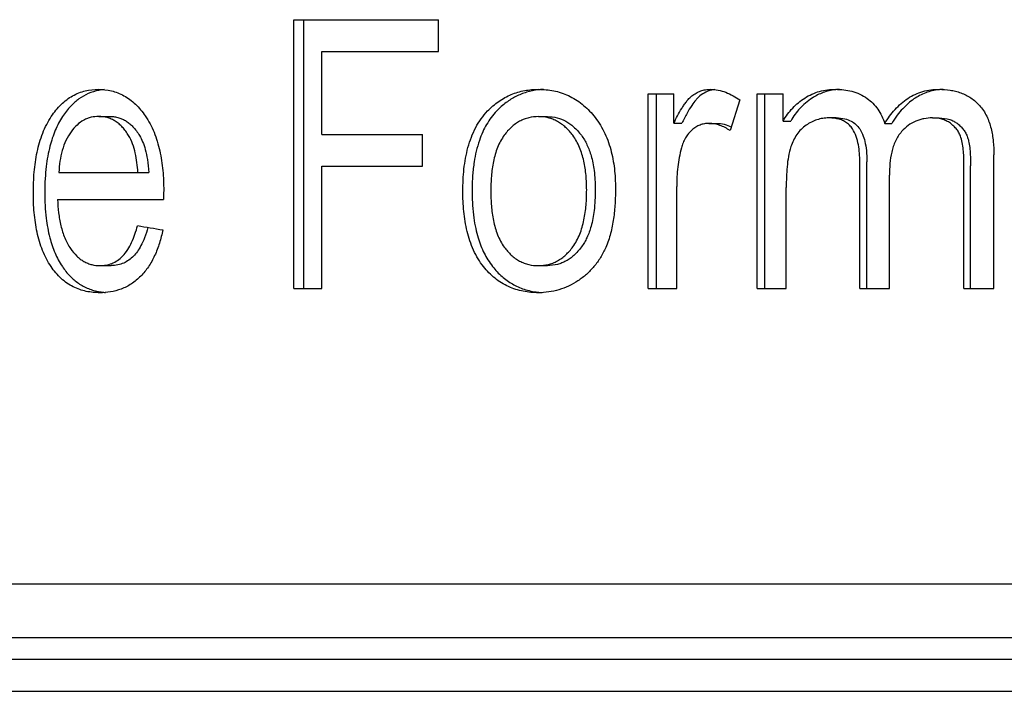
# Model space of a CAD drawing. Header units: millimetres. Extents: x 115 to 346, y 101 to 237.
# Tile 4 of 15: x 126 to 138, y 153 to 161. Entities that reach past the tile are written whole.
import ezdxf

# ---------------------------------------------------------------- set-up
doc = ezdxf.new("R2010")
doc.units = ezdxf.units.MM
doc.header["$LTSCALE"] = 23.1
doc.layers.add('02___PRT_ALL_AXES', color=7, linetype='CONTINUOUS')

msp = doc.modelspace()

# ---------------------------------------------------------------- linework, layer by layer
at = {"layer": '02___PRT_ALL_AXES', "linetype": 'Continuous'}
for p, q in [((129.4371, 158.0218), (129.4371, 161.3551)), ((129.4371, 161.3551), (131.2322, 161.3551)), ((129.5624, 158.0218), (129.5624, 161.3551)), ((131.2322, 160.9618), (131.2322, 161.3551)), ((129.783, 159.9295), (129.783, 160.9618)), ((129.783, 160.9618), (131.2322, 160.9618)), ((133.8334, 158.0218), (133.8334, 160.4365)), ((133.8334, 160.4365), (134.1506, 160.4365)), ((133.936, 158.0218), (133.936, 160.4365)), ((134.1506, 160.0705), (134.1506, 160.4365)), ((135.1845, 158.0218), (135.1845, 160.4365)), ((135.1845, 160.4365), (135.5069, 160.4365)), ((135.2801, 158.0218), (135.2801, 160.4365)), ((135.5069, 160.0978), (135.5069, 160.4365)), ((137.4415, 160.4864), (137.4396, 160.4862)), ((134.9711, 160.3592), (134.8478, 159.9795)), ((127.0173, 160.1546), (127.1549, 160.1546)), ((132.4721, 160.1523), (132.5818, 160.1523)), ((136.1635, 160.1364), (136.0725, 160.1364)), ((136.1635, 160.1364), (136.1664, 160.1364)), ((137.3588, 160.1364), (137.443, 160.1364)), ((134.1506, 160.0705), (134.2516, 160.0705)), ((134.5862, 160.0682), (134.6849, 160.0682)), ((135.5069, 160.0978), (135.6008, 160.0978)), ((136.7674, 160.0682), (136.8547, 160.0682)), ((129.783, 159.9295), (131.0342, 159.9295)), ((131.0342, 159.5361), (131.0342, 159.9295)), ((138.1211, 158.0218), (138.1211, 159.6794)), ((129.783, 158.0218), (129.783, 159.5361)), ((129.783, 159.5361), (131.0342, 159.5361)), ((136.4573, 158.0218), (136.4573, 159.5907)), ((136.5462, 158.0218), (136.5462, 159.5907)), ((137.7494, 158.0218), (137.7494, 159.543)), ((137.8315, 158.0218), (137.8315, 159.543)), ((126.5224, 159.4611), (127.6373, 159.4611)), ((136.8247, 158.0218), (136.8247, 159.4247)), ((134.186, 158.0218), (134.186, 159.286)), ((135.5451, 158.0218), (135.5451, 159.2747)), ((126.5061, 159.1246), (127.821, 159.1246)), ((127.0322, 158.3038), (127.1697, 158.3038)), ((132.4721, 158.3038), (132.5818, 158.3038)), ((129.4371, 158.0218), (129.783, 158.0218)), ((133.8334, 158.0218), (134.186, 158.0218)), ((135.1845, 158.0218), (135.5451, 158.0218)), ((136.4573, 158.0218), (136.8247, 158.0218)), ((137.7494, 158.0218), (138.1211, 158.0218)), ((114.7475, 154.3551), (193.4141, 154.3551)), ((115.4141, 153.6885), (192.7475, 153.6885)), ((115.4141, 153.4218), (192.7475, 153.4218)), ((115.4141, 153.0218), (192.7475, 153.0218))]:
    msp.add_line(p, q, dxfattribs=at)
for centre, radius, start, end in [((127.1457, 159.8176), 0.6732, 95.41265, 101.07911), ((132.5798, 159.5332), 0.9578, 92.73087, 95.67983), ((134.7012, 160.1381), 0.3529, 97.16097, 103.06478), ((136.2517, 159.6443), 0.8468, 92.98718, 96.41125), ((137.5286, 159.6753), 0.8158, 92.71233, 96.12842), ((132.5759, 159.5765), 0.9144, 95.70233, 96.45428), ((136.088, 159.7126), 0.423, 78.35053, 82.4025), ((136.3335, 159.0469), 8.5128, 178.74254, 179.47721), ((132.5769, 158.9698), 1.002, 263.44807, 264.02825), ((132.5832, 159.0321), 1.0646, 264.03912, 266.43198)]:
    msp.add_arc(centre, radius, start, end, dxfattribs=at)
msp.add_ellipse((154.0808, 158.7991), major_axis=(39.3322, -3.6101), ratio=0.0828674, start_param=-2.30526, end_param=-2.2944901, dxfattribs=at)
for points, knots in [([(126.4287, 160.1541), (126.4647, 160.2072), (126.5238, 160.282), (126.6176, 160.3634), (126.6917, 160.4118), (126.7694, 160.4487), (126.8758, 160.4822), (126.9591, 160.491), (127.014, 160.4911)], [0, 0, 0, 0, 0.2727222, 0.4020515, 0.5268165, 0.6479632, 0.7665402, 1, 1, 1, 1]), ([(127.014, 160.4911), (127.0677, 160.4905), (127.1494, 160.482), (127.2541, 160.4493), (127.3309, 160.4128), (127.4044, 160.3651), (127.4981, 160.2858), (127.5581, 160.2129), (127.5942, 160.1609)], [0, 0, 0, 0, 0.2316354, 0.3501146, 0.47164, 0.597025, 0.7268731, 1, 1, 1, 1]), ([(131.8409, 160.2224), (131.8834, 160.2661), (131.952, 160.3265), (132.0541, 160.3901), (132.1337, 160.4282), (132.2161, 160.4573), (132.3283, 160.4839), (132.4148, 160.4911), (132.4721, 160.4911)], [0, 0, 0, 0, 0.2591123, 0.3856639, 0.510414, 0.6338129, 0.7562986, 1, 1, 1, 1]), ([(132.4721, 160.4911), (132.5352, 160.4905), (132.6306, 160.4824), (132.7541, 160.4505), (132.8446, 160.4148), (132.9315, 160.3678), (133.0417, 160.2897), (133.114, 160.2162), (133.1575, 160.1631)], [0, 0, 0, 0, 0.2406268, 0.3623261, 0.4855353, 0.6106866, 0.7381308, 1, 1, 1, 1]), ([(134.3749, 160.4093), (134.3914, 160.4224), (134.4261, 160.446), (134.483, 160.4722), (134.5428, 160.4877), (134.5836, 160.491), (134.604, 160.4911)], [0, 0, 0, 0, 0.255421, 0.506275, 0.7538616, 1, 1, 1, 1]), ([(134.604, 160.4911), (134.6364, 160.4909), (134.7016, 160.4844), (134.7962, 160.456), (134.8866, 160.4137), (134.9435, 160.3783), (134.9711, 160.3592)], [0, 0, 0, 0, 0.2455475, 0.4935829, 0.7450395, 1, 1, 1, 1]), ([(135.7742, 160.3825), (135.8028, 160.4009), (135.8623, 160.4337), (135.9577, 160.4679), (136.0565, 160.4868), (136.1233, 160.4908), (136.1566, 160.4911)], [0, 0, 0, 0, 0.253184, 0.5034092, 0.7519306, 1, 1, 1, 1]), ([(136.1566, 160.4911), (136.1907, 160.4911), (136.2591, 160.4876), (136.3606, 160.4689), (136.4593, 160.4347), (136.5199, 160.3993), (136.5485, 160.3789)], [0, 0, 0, 0, 0.2470781, 0.4952362, 0.7456595, 1, 1, 1, 1]), ([(136.7674, 160.0682), (136.7863, 160.0989), (136.8259, 160.1588), (136.8933, 160.2423), (136.9687, 160.317), (137.0522, 160.3806), (137.1429, 160.431), (137.2395, 160.4665), (137.3396, 160.4866), (137.4074, 160.4909), (137.4413, 160.4911)], [0, 0, 0, 0, 0.1295827, 0.2579427, 0.3848492, 0.5101682, 0.6339743, 0.7565469, 0.8783821, 1, 1, 1, 1]), ([(137.4413, 160.4911), (137.4869, 160.4907), (137.5557, 160.4863), (137.6459, 160.4688), (137.7122, 160.4485), (137.7764, 160.4209), (137.8374, 160.3855), (137.8939, 160.342), (137.9278, 160.3083), (137.9438, 160.2905)], [0, 0, 0, 0, 0.2455824, 0.3689344, 0.4929034, 0.6177436, 0.7437184, 0.8711043, 1, 1, 1, 1]), ([(127.0164, 160.4783), (126.9717, 160.4695), (126.8853, 160.4425), (126.7879, 160.3861), (126.7181, 160.3302), (126.6469, 160.2607), (126.5995, 160.1991), (126.5692, 160.1541)], [0, 0, 0, 0, 0.2406489, 0.4742686, 0.59114, 0.7128012, 1, 1, 1, 1]), ([(132.4731, 160.4851), (132.4228, 160.4794), (132.3258, 160.46), (132.1902, 160.4059), (132.0646, 160.3274), (131.9905, 160.2602), (131.9538, 160.2224)], [0, 0, 0, 0, 0.2554948, 0.4971397, 0.7338259, 1, 1, 1, 1]), ([(134.1506, 160.0705), (134.1655, 160.1018), (134.1961, 160.1638), (134.2382, 160.2391), (134.2754, 160.2966), (134.3053, 160.3377), (134.3377, 160.3761), (134.3618, 160.3992), (134.3749, 160.4093)], [0, 0, 0, 0, 0.2542512, 0.5067475, 0.631982, 0.7562458, 0.8791821, 1, 1, 1, 1]), ([(134.4747, 160.4093), (134.4663, 160.4028), (134.4492, 160.3875), (134.4137, 160.3491), (134.3667, 160.2854), (134.3088, 160.1878), (134.2715, 160.1126), (134.2516, 160.0705)], [0, 0, 0, 0, 0.0779761, 0.1674251, 0.3838009, 0.6580994, 1, 1, 1, 1]), ([(134.6215, 160.4818), (134.5955, 160.4758), (134.5433, 160.4571), (134.4968, 160.4269), (134.4747, 160.4093)], [0, 0, 0, 0, 0.4855617, 1, 1, 1, 1]), ([(135.5069, 160.0978), (135.5234, 160.127), (135.5593, 160.1834), (135.6231, 160.2598), (135.6948, 160.3267), (135.7473, 160.3649), (135.7742, 160.3825)], [0, 0, 0, 0, 0.2555307, 0.5072417, 0.7552319, 1, 1, 1, 1]), ([(135.8667, 160.3825), (135.8377, 160.3635), (135.7838, 160.3236), (135.7127, 160.2558), (135.6514, 160.1811), (135.617, 160.1266), (135.6008, 160.0978)], [0, 0, 0, 0, 0.2646596, 0.5096766, 0.7474154, 1, 1, 1, 1]), ([(136.1571, 160.4857), (136.1297, 160.4826), (136.0774, 160.4739), (136.0028, 160.452), (135.9327, 160.4221), (135.8886, 160.3966), (135.8667, 160.3825)], [0, 0, 0, 0, 0.2661181, 0.5099341, 0.7484665, 1, 1, 1, 1]), ([(136.5485, 160.3789), (136.574, 160.3607), (136.6225, 160.3194), (136.6835, 160.245), (136.7324, 160.1604), (136.7569, 160.0994), (136.7674, 160.0682)], [0, 0, 0, 0, 0.2433641, 0.4915253, 0.7440816, 1, 1, 1, 1]), ([(137.4396, 160.4862), (137.3835, 160.48), (137.2735, 160.4549), (137.1194, 160.3736), (137.0053, 160.2721), (136.918, 160.1663), (136.8759, 160.1029), (136.8547, 160.0682)], [0, 0, 0, 0, 0.2269535, 0.4486445, 0.6943547, 0.8361615, 1, 1, 1, 1]), ([(137.9438, 160.2905), (137.9612, 160.2705), (137.9936, 160.2282), (138.0329, 160.1581), (138.0635, 160.0831), (138.0867, 160.0049), (138.1032, 159.9248), (138.1175, 159.8163), (138.121, 159.7341), (138.1211, 159.6794)], [0, 0, 0, 0, 0.1219248, 0.2453112, 0.3698841, 0.4952566, 0.6211378, 0.7473238, 1, 1, 1, 1]), ([(126.2056, 159.2087), (126.2058, 159.2937), (126.2119, 159.4628), (126.2414, 159.6716), (126.2814, 159.8327), (126.3202, 159.9477), (126.3687, 160.0553), (126.4078, 160.1222), (126.4287, 160.1541)], [0, 0, 0, 0, 0.2588202, 0.5150384, 0.6409189, 0.7642401, 0.8840983, 1, 1, 1, 1]), ([(126.5692, 160.1541), (126.5514, 160.1268), (126.5186, 160.0713), (126.4608, 159.9505), (126.4025, 159.7727), (126.3667, 159.5699), (126.35, 159.3763), (126.3473, 159.2671), (126.3472, 159.2087)], [0, 0, 0, 0, 0.0993315, 0.1962344, 0.4076485, 0.6672467, 0.8221366, 1, 1, 1, 1]), ([(127.0173, 160.1546), (126.9855, 160.1543), (126.9373, 160.1493), (126.8755, 160.1302), (126.8144, 160.1019), (126.7428, 160.0496), (126.696, 159.9951), (126.6743, 159.9653)], [0, 0, 0, 0, 0.2342722, 0.353344, 0.4749785, 0.7287136, 1, 1, 1, 1]), ([(127.3877, 159.9176), (127.3763, 159.9357), (127.3527, 159.9708), (127.3134, 160.0193), (127.2702, 160.0615), (127.2235, 160.0962), (127.1741, 160.1231), (127.1063, 160.1478), (127.0525, 160.1545), (127.0173, 160.1546)], [0, 0, 0, 0, 0.1395213, 0.2750688, 0.4057939, 0.5315426, 0.6529013, 0.7707343, 1, 1, 1, 1]), ([(127.1549, 160.1546), (127.1743, 160.1545), (127.2116, 160.152), (127.2647, 160.1403), (127.3135, 160.1217), (127.3592, 160.0965), (127.4023, 160.0648), (127.4616, 160.0086), (127.4993, 159.9562), (127.5234, 159.9176)], [0, 0, 0, 0, 0.1269992, 0.2428559, 0.3543542, 0.4670439, 0.582272, 0.7028037, 1, 1, 1, 1]), ([(127.5942, 160.1609), (127.6153, 160.1297), (127.6552, 160.0641), (127.7049, 159.9586), (127.7447, 159.8458), (127.7755, 159.7279), (127.7979, 159.6067), (127.8177, 159.4419), (127.8226, 159.317), (127.8227, 159.2337)], [0, 0, 0, 0, 0.1167393, 0.2370971, 0.360616, 0.4864266, 0.6137868, 0.7421237, 1, 1, 1, 1]), ([(131.5335, 159.2292), (131.5337, 159.3204), (131.5396, 159.4573), (131.5656, 159.6373), (131.5951, 159.7693), (131.6363, 159.8967), (131.6901, 160.0169), (131.758, 160.1265), (131.8123, 160.1919), (131.8409, 160.2224)], [0, 0, 0, 0, 0.2569739, 0.3849512, 0.5120707, 0.6377828, 0.761397, 0.8821989, 1, 1, 1, 1]), ([(131.9538, 160.2224), (131.9293, 160.1961), (131.8843, 160.1426), (131.8265, 160.0554), (131.7773, 159.9604), (131.7171, 159.8072), (131.6752, 159.6257), (131.6519, 159.4149), (131.6482, 159.2942), (131.6481, 159.2292)], [0, 0, 0, 0, 0.1013819, 0.1967138, 0.2944642, 0.4023836, 0.6599585, 0.8165716, 1, 1, 1, 1]), ([(132.4721, 160.1523), (132.4319, 160.1519), (132.3711, 160.1457), (132.2933, 160.122), (132.237, 160.0959), (132.1836, 160.0624), (132.1167, 160.0078), (132.0736, 159.9581), (132.0476, 159.9227)], [0, 0, 0, 0, 0.2403626, 0.3618136, 0.484879, 0.6100363, 0.7376402, 1, 1, 1, 1]), ([(132.8964, 159.9204), (132.8698, 159.9554), (132.8267, 160.0052), (132.76, 160.0604), (132.7066, 160.0943), (132.6504, 160.1208), (132.573, 160.1455), (132.5122, 160.1522), (132.4721, 160.1523)], [0, 0, 0, 0, 0.2625991, 0.3905604, 0.5160129, 0.6392507, 0.7606818, 1, 1, 1, 1]), ([(132.5818, 160.1523), (132.6227, 160.1522), (132.7022, 160.1432), (132.7947, 160.1065), (132.8608, 160.0655), (132.9295, 160.0107), (132.9749, 159.9589), (133.0039, 159.9204)], [0, 0, 0, 0, 0.2454463, 0.473911, 0.5905163, 0.7108962, 1, 1, 1, 1]), ([(133.1575, 160.1631), (133.1815, 160.1333), (133.227, 160.0707), (133.285, 159.9691), (133.3322, 159.8601), (133.3815, 159.7072), (133.4186, 159.5073), (133.4267, 159.3447), (133.4268, 159.2633)], [0, 0, 0, 0, 0.1198965, 0.2418937, 0.3658386, 0.4912879, 0.7447933, 1, 1, 1, 1]), ([(136.0725, 160.1364), (136.0478, 160.1364), (135.998, 160.1325), (135.9252, 160.1145), (135.8555, 160.0851), (135.812, 160.059), (135.7911, 160.0446)], [0, 0, 0, 0, 0.2473095, 0.495683, 0.7463354, 1, 1, 1, 1]), ([(136.1664, 160.1364), (136.2015, 160.1363), (136.2647, 160.1309), (136.3473, 160.1019), (136.4111, 160.0582), (136.4424, 160.0202), (136.4564, 159.9994)], [0, 0, 0, 0, 0.3145634, 0.5632914, 0.7758617, 1, 1, 1, 1]), ([(136.3671, 159.9994), (136.3556, 160.0164), (136.3302, 160.0483), (136.2829, 160.086), (136.2298, 160.1123), (136.1923, 160.123), (136.1734, 160.127)], [0, 0, 0, 0, 0.2580681, 0.5099, 0.7565913, 1, 1, 1, 1]), ([(137.3588, 160.1364), (137.3234, 160.1361), (137.27, 160.1318), (137.2008, 160.115), (137.1334, 160.0901), (137.0541, 160.0441), (137.0004, 159.9939), (136.9758, 159.9664)], [0, 0, 0, 0, 0.2458574, 0.3692931, 0.4933806, 0.7441328, 1, 1, 1, 1]), ([(137.5809, 160.0692), (137.5649, 160.081), (137.5306, 160.1014), (137.4566, 160.1286), (137.3976, 160.1356), (137.3588, 160.1364)], [0, 0, 0, 0, 0.2539588, 0.5045649, 1, 1, 1, 1]), ([(137.443, 160.1364), (137.4869, 160.1355), (137.5493, 160.1271), (137.6217, 160.0971), (137.6508, 160.0789), (137.664, 160.0692)], [0, 0, 0, 0, 0.562651, 0.7899264, 1, 1, 1, 1]), ([(134.5862, 160.0682), (134.5674, 160.068), (134.5296, 160.0651), (134.4743, 160.0498), (134.4227, 160.0229), (134.3915, 159.9995), (134.3765, 159.9869)], [0, 0, 0, 0, 0.2454689, 0.4926241, 0.7438738, 1, 1, 1, 1]), ([(134.8478, 159.9795), (134.8281, 159.9928), (134.7876, 160.0173), (134.723, 160.0459), (134.6553, 160.0637), (134.6091, 160.0677), (134.5862, 160.0682)], [0, 0, 0, 0, 0.2547974, 0.506012, 0.7539589, 1, 1, 1, 1]), ([(134.6849, 160.0682), (134.7157, 160.0676), (134.7772, 160.0605), (134.8355, 160.0395), (134.8631, 160.0266)], [0, 0, 0, 0, 0.5022099, 1, 1, 1, 1]), ([(135.7911, 160.0446), (135.7692, 160.0292), (135.7274, 159.9946), (135.6747, 159.9312), (135.6333, 159.8584), (135.6122, 159.8063), (135.6028, 159.7797)], [0, 0, 0, 0, 0.2426704, 0.4904942, 0.7434268, 1, 1, 1, 1]), ([(136.4573, 159.5907), (136.4572, 159.6263), (136.4549, 159.6977), (136.4381, 159.8372), (136.4052, 159.9411), (136.3671, 159.9994)], [0, 0, 0, 0, 0.2528956, 0.5052568, 1, 1, 1, 1]), ([(136.4564, 159.9994), (136.4702, 159.9784), (136.4959, 159.9286), (136.524, 159.8385), (136.5426, 159.7236), (136.5461, 159.6379), (136.5462, 159.5907)], [0, 0, 0, 0, 0.1779738, 0.3945372, 0.6655369, 1, 1, 1, 1]), ([(137.7121, 159.8954), (137.7058, 159.9132), (137.6913, 159.9478), (137.6612, 159.9951), (137.6237, 160.0355), (137.5955, 160.0584), (137.5809, 160.0692)], [0, 0, 0, 0, 0.2554873, 0.5074289, 0.75533, 1, 1, 1, 1]), ([(137.664, 160.0692), (137.6804, 160.057), (137.7098, 160.0326), (137.7463, 159.9915), (137.7745, 159.9461), (137.7882, 159.9132), (137.7944, 159.8954)], [0, 0, 0, 0, 0.2778505, 0.5170592, 0.744044, 1, 1, 1, 1]), ([(126.6743, 159.9653), (126.65, 159.9314), (126.6062, 159.8569), (126.5609, 159.7329), (126.5329, 159.5993), (126.5246, 159.5075), (126.5224, 159.4611)], [0, 0, 0, 0, 0.2347529, 0.4824949, 0.7390714, 1, 1, 1, 1]), ([(127.5021, 159.4611), (127.4994, 159.5016), (127.4918, 159.5823), (127.4654, 159.7377), (127.4276, 159.8517), (127.3877, 159.9176)], [0, 0, 0, 0, 0.2571443, 0.5120485, 1, 1, 1, 1]), ([(127.5234, 159.9176), (127.538, 159.8933), (127.5657, 159.8374), (127.5982, 159.7374), (127.624, 159.6099), (127.6337, 159.5142), (127.6373, 159.4611)], [0, 0, 0, 0, 0.1790743, 0.392733, 0.663238, 1, 1, 1, 1]), ([(132.0476, 159.9227), (132.0308, 159.8992), (131.9995, 159.8496), (131.9621, 159.7692), (131.9333, 159.6838), (131.9045, 159.5656), (131.8843, 159.4134), (131.8801, 159.2907), (131.88, 159.2292)], [0, 0, 0, 0, 0.1197582, 0.2420691, 0.3664019, 0.4920724, 0.7454592, 1, 1, 1, 1]), ([(133.0694, 159.2428), (133.0692, 159.3031), (133.0657, 159.3935), (133.0517, 159.513), (133.0354, 159.6013), (133.0126, 159.6876), (132.9828, 159.7707), (132.9445, 159.849), (132.9132, 159.8974), (132.8964, 159.9204)], [0, 0, 0, 0, 0.2542825, 0.3811503, 0.5075208, 0.633073, 0.7573707, 0.8798185, 1, 1, 1, 1]), ([(133.0039, 159.9204), (133.0174, 159.9018), (133.0423, 159.8641), (133.0868, 159.7805), (133.1213, 159.6851), (133.1475, 159.5766), (133.1635, 159.478), (133.1736, 159.3655), (133.1758, 159.2854), (133.176, 159.2428)], [0, 0, 0, 0, 0.097063, 0.1906132, 0.3991658, 0.5231495, 0.6618607, 0.8202487, 1, 1, 1, 1]), ([(134.3765, 159.9869), (134.3606, 159.9728), (134.3304, 159.9419), (134.2934, 159.888), (134.2645, 159.8279), (134.2507, 159.7853), (134.2448, 159.7636)], [0, 0, 0, 0, 0.2421878, 0.4900638, 0.7431156, 1, 1, 1, 1]), ([(136.9758, 159.9664), (136.9605, 159.9489), (136.932, 159.9115), (136.898, 159.8493), (136.872, 159.7826), (136.8462, 159.6898), (136.8284, 159.57), (136.8247, 159.4732), (136.8247, 159.4247)], [0, 0, 0, 0, 0.1214614, 0.2446429, 0.3692129, 0.4946975, 0.7469535, 1, 1, 1, 1]), ([(137.7494, 159.543), (137.7494, 159.5727), (137.7487, 159.632), (137.744, 159.721), (137.734, 159.8093), (137.7214, 159.8674), (137.7121, 159.8954)], [0, 0, 0, 0, 0.2505253, 0.5009602, 0.7510657, 1, 1, 1, 1]), ([(137.7944, 159.8954), (137.8015, 159.8738), (137.8132, 159.8253), (137.8242, 159.7444), (137.8305, 159.6487), (137.8316, 159.5799), (137.8315, 159.543)], [0, 0, 0, 0, 0.191494, 0.4199226, 0.6881347, 1, 1, 1, 1]), ([(134.2448, 159.7636), (134.2231, 159.6865), (134.1948, 159.5274), (134.1866, 159.3666), (134.186, 159.286)], [0, 0, 0, 0, 0.4984593, 1, 1, 1, 1]), ([(135.6028, 159.7797), (135.589, 159.7397), (135.5699, 159.6567), (135.5543, 159.5302), (135.5467, 159.4026), (135.5452, 159.3173), (135.5451, 159.2747)], [0, 0, 0, 0, 0.2484721, 0.4986022, 0.7492284, 1, 1, 1, 1]), ([(126.425, 158.2924), (126.4047, 158.3231), (126.3663, 158.3877), (126.3185, 158.4917), (126.2803, 158.603), (126.2508, 158.7194), (126.2293, 158.8394), (126.2104, 159.0025), (126.2057, 159.1262), (126.2056, 159.2087)], [0, 0, 0, 0, 0.1157245, 0.2354076, 0.3586467, 0.4845109, 0.6121723, 0.740975, 1, 1, 1, 1]), ([(126.3472, 159.2087), (126.3473, 159.1027), (126.3562, 158.9146), (126.4013, 158.6631), (126.458, 158.4917), (126.5149, 158.3741), (126.5476, 158.3196), (126.5655, 158.2924)], [0, 0, 0, 0, 0.3329392, 0.5900086, 0.8006309, 0.8975333, 1, 1, 1, 1]), ([(131.7894, 158.2918), (131.7653, 158.3229), (131.7198, 158.3882), (131.6635, 158.4948), (131.619, 158.6091), (131.5848, 158.7285), (131.5603, 158.8515), (131.5389, 159.0184), (131.5337, 159.1449), (131.5335, 159.2292)], [0, 0, 0, 0, 0.1190597, 0.2407002, 0.364642, 0.4902426, 0.6169605, 0.7443719, 1, 1, 1, 1]), ([(131.6481, 159.2292), (131.6482, 159.1694), (131.6515, 159.0581), (131.6667, 158.9027), (131.6901, 158.7682), (131.7282, 158.6196), (131.7787, 158.4881), (131.8446, 158.3717), (131.8821, 158.3184), (131.9026, 158.2918)], [0, 0, 0, 0, 0.1812206, 0.3375633, 0.4733434, 0.5947841, 0.8026595, 0.8980905, 1, 1, 1, 1]), ([(131.88, 159.2292), (131.8801, 159.1675), (131.8833, 159.075), (131.8964, 158.9525), (131.9117, 158.8618), (131.9332, 158.7731), (131.9618, 158.6873), (131.9991, 158.6065), (132.0304, 158.5566), (132.0471, 158.5328)], [0, 0, 0, 0, 0.2544525, 0.3814069, 0.5078768, 0.6335237, 0.7578609, 0.8801839, 1, 1, 1, 1]), ([(132.8978, 158.5362), (132.9151, 158.5602), (132.9472, 158.6109), (132.9855, 158.6931), (133.0149, 158.7801), (133.0443, 158.9006), (133.065, 159.0554), (133.0694, 159.1803), (133.0694, 159.2428)], [0, 0, 0, 0, 0.1202287, 0.2428575, 0.3673069, 0.4929362, 0.7459635, 1, 1, 1, 1]), ([(133.176, 159.2428), (133.176, 159.157), (133.1688, 159.005), (133.1322, 158.8058), (133.0862, 158.6749), (133.0424, 158.5913), (133.0182, 158.5543), (133.0053, 158.5362)], [0, 0, 0, 0, 0.3489885, 0.6165457, 0.8206578, 0.9098141, 1, 1, 1, 1]), ([(133.4268, 159.2633), (133.4267, 159.2004), (133.4235, 159.0747), (133.4088, 158.9183), (133.3883, 158.7947), (133.3613, 158.6736), (133.3317, 158.5851), (133.3067, 158.5289)], [0, 0, 0, 0, 0.2518498, 0.5032397, 0.6285465, 0.7533521, 1, 1, 1, 1]), ([(126.5061, 159.1246), (126.5084, 159.0695), (126.5142, 158.987), (126.5298, 158.8783), (126.5462, 158.7986), (126.5675, 158.7213), (126.5942, 158.6473), (126.6269, 158.5781), (126.6531, 158.5351), (126.6669, 158.5146)], [0, 0, 0, 0, 0.2591168, 0.3878054, 0.51528, 0.6409689, 0.7641755, 0.884026, 1, 1, 1, 1]), ([(127.3131, 158.4218), (127.3607, 158.4704), (127.4156, 158.5622), (127.4676, 158.6934), (127.4891, 158.7637), (127.4987, 158.7994)], [0, 0, 0, 0, 0.4813392, 0.7379761, 1, 1, 1, 1]), ([(127.6279, 158.7776), (127.6156, 158.7345), (127.5905, 158.6575), (127.5459, 158.5572), (127.5, 158.4804), (127.4662, 158.4392), (127.4492, 158.4218)], [0, 0, 0, 0, 0.3346457, 0.6036816, 0.818194, 1, 1, 1, 1]), ([(127.8125, 158.747), (127.8009, 158.6916), (127.7737, 158.5829), (127.7243, 158.4528), (127.6749, 158.3564), (127.6207, 158.2683), (127.5722, 158.2084), (127.5371, 158.1724)], [0, 0, 0, 0, 0.2632724, 0.5197891, 0.6445024, 0.7663187, 1, 1, 1, 1]), ([(132.4721, 158.3038), (132.5123, 158.3042), (132.5733, 158.3105), (132.6511, 158.3348), (132.7075, 158.3614), (132.7611, 158.3955), (132.8281, 158.4508), (132.8715, 158.5008), (132.8978, 158.5362)], [0, 0, 0, 0, 0.2393142, 0.3606787, 0.4838983, 0.6093532, 0.7372891, 1, 1, 1, 1]), ([(133.0053, 158.5362), (132.9773, 158.4984), (132.9325, 158.447), (132.8645, 158.3922), (132.8143, 158.3607), (132.7624, 158.336), (132.686, 158.311), (132.6243, 158.3043), (132.5818, 158.3038)], [0, 0, 0, 0, 0.2813457, 0.4033172, 0.5207878, 0.6342961, 0.7461588, 1, 1, 1, 1]), ([(126.6669, 158.5146), (126.6898, 158.482), (126.7272, 158.4358), (126.7856, 158.3851), (126.8317, 158.3546), (126.88, 158.3311), (126.9461, 158.3096), (126.998, 158.3038), (127.0322, 158.3038)], [0, 0, 0, 0, 0.272139, 0.4016457, 0.5267171, 0.6481525, 0.7668663, 1, 1, 1, 1]), ([(127.0322, 158.3038), (127.0571, 158.3039), (127.1074, 158.3078), (127.1815, 158.3289), (127.252, 158.3667), (127.2935, 158.4021), (127.3131, 158.4218)], [0, 0, 0, 0, 0.2383953, 0.4812384, 0.7336654, 1, 1, 1, 1]), ([(127.4492, 158.4218), (127.4308, 158.4033), (127.3926, 158.3701), (127.3266, 158.3327), (127.252, 158.3087), (127.1982, 158.3039), (127.1697, 158.3038)], [0, 0, 0, 0, 0.2505988, 0.4845008, 0.7253376, 1, 1, 1, 1]), ([(132.0471, 158.5328), (132.0733, 158.4975), (132.1161, 158.4475), (132.183, 158.3927), (132.2366, 158.3594), (132.2931, 158.3337), (132.3709, 158.3101), (132.4319, 158.3039), (132.4721, 158.3038)], [0, 0, 0, 0, 0.2624674, 0.3900895, 0.5151738, 0.6381722, 0.7596188, 1, 1, 1, 1]), ([(133.3067, 158.5289), (133.2873, 158.4859), (133.2442, 158.4029), (133.1636, 158.2901), (133.0689, 158.1934), (132.9981, 158.1395), (132.9617, 158.115)], [0, 0, 0, 0, 0.2589885, 0.5122461, 0.759048, 1, 1, 1, 1]), ([(127.0306, 157.9672), (127.0025, 157.9676), (126.9462, 157.9703), (126.8623, 157.9826), (126.7795, 158.0049), (126.6708, 158.0509), (126.5425, 158.1407), (126.4617, 158.2385), (126.425, 158.2924)], [0, 0, 0, 0, 0.117533, 0.2352727, 0.354051, 0.4750291, 0.7274536, 1, 1, 1, 1]), ([(126.5655, 158.2924), (126.594, 158.2503), (126.6401, 158.1919), (126.7106, 158.1255), (126.7654, 158.0833), (126.8245, 158.0471), (126.8881, 158.0169), (126.9576, 157.9932), (127.0066, 157.9826), (127.0324, 157.9784)], [0, 0, 0, 0, 0.2630206, 0.3825956, 0.5009199, 0.6206148, 0.7408216, 0.8646641, 1, 1, 1, 1]), ([(132.4721, 157.9672), (132.4088, 157.9679), (132.3133, 157.9755), (132.1896, 158.0062), (132.0993, 158.041), (132.0128, 158.0873), (131.9032, 158.1648), (131.832, 158.2385), (131.7894, 158.2918)], [0, 0, 0, 0, 0.2423108, 0.3641515, 0.4871299, 0.6118169, 0.738733, 1, 1, 1, 1]), ([(131.9026, 158.2918), (131.9382, 158.2471), (131.9955, 158.1856), (132.0813, 158.1173), (132.1698, 158.0602), (132.2956, 158.0036), (132.405, 157.981), (132.4626, 157.9744)], [0, 0, 0, 0, 0.2593162, 0.3787477, 0.4972018, 0.7368026, 1, 1, 1, 1]), ([(127.5371, 158.1724), (127.502, 158.1369), (127.4271, 158.0738), (127.2989, 158.0089), (127.1654, 157.9739), (127.0752, 157.9674), (127.0306, 157.9672)], [0, 0, 0, 0, 0.2667801, 0.5188956, 0.7616286, 1, 1, 1, 1]), ([(132.9617, 158.115), (132.9248, 158.0907), (132.8481, 158.0475), (132.7258, 158.0009), (132.5998, 157.9736), (132.5145, 157.9675), (132.4721, 157.9672)], [0, 0, 0, 0, 0.256008, 0.5070899, 0.7545712, 1, 1, 1, 1]), ([(127.0324, 157.9784), (127.038, 157.9775), (127.0614, 157.9739), (127.0849, 157.9714), (127.1028, 157.9701)], [0, 0, 0, 0, 0.24073, 1, 1, 1, 1])]:
    msp.add_open_spline(points, degree=3, knots=knots, dxfattribs=at)
msp.add_open_spline([(136.1439, 160.132), (136.1213, 160.135), (136.0984, 160.1363), (136.0755, 160.1364)], degree=3, dxfattribs=at)

doc.saveas('drawing.dxf')
